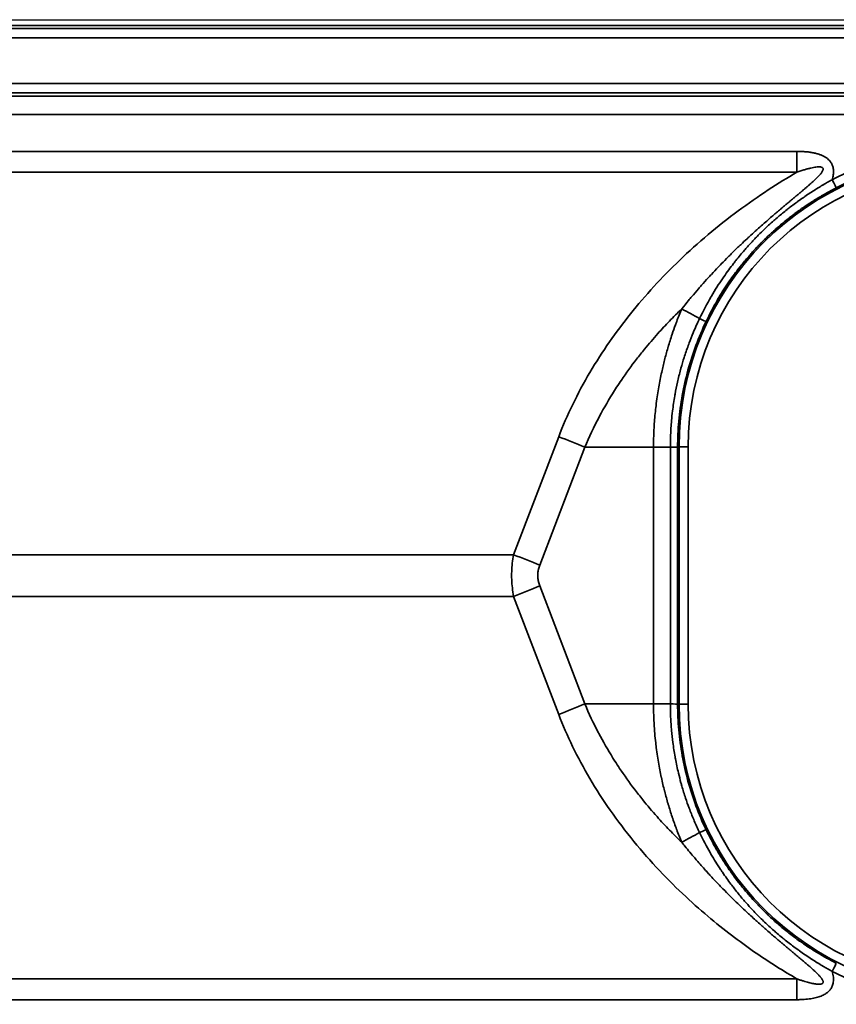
# Model space of a CAD drawing. Header units: millimetres. Extents: x 100 to 2070, y 30 to 1455.
# Tile 51 of 83: x 692 to 736, y 909 to 963. Entities that reach past the tile are written whole.
import ezdxf

# ---------------------------------------------------------------- set-up
doc = ezdxf.new("R2010")
doc.units = ezdxf.units.MM
doc.header["$LTSCALE"] = 5
doc.layers.add('_Sichtbarkanten', color=7, linetype='Continuous', lineweight=25)
doc.layers.add('Sichtbar schmal (ISO)', color=7, linetype='Continuous', lineweight=35)

msp = doc.modelspace()

# ---------------------------------------------------------------- linework, layer by layer
at = {"layer": '_Sichtbarkanten'}
msp.add_line((511.156, 963.173), (1605.156, 963.173), dxfattribs=at)
at = {"layer": 'Sichtbar schmal (ISO)'}
for p, q in [((1605.631, 962.848), (510.68, 962.848)), ((510.846, 962.681), (1605.465, 962.681)), ((1605.465, 962.181), (510.846, 962.181)), ((510.864, 959.664), (1605.447, 959.664)), ((1605.447, 959.164), (510.864, 959.164)), ((511.038, 958.99), (970.656, 958.948)), ((970.655, 957.948), (511.033, 957.99)), ((734.335, 955.946), (563.573, 955.946)), ((734.335, 954.804), (563.573, 954.804)), ((721.257, 940.289), (718.782, 933.814)), ((722.693, 939.718), (720.218, 933.243)), ((722.693, 939.718), (726.463, 939.718)), ((726.463, 939.718), (727.387, 939.718)), ((726.463, 925.627), (726.463, 939.718)), ((727.387, 939.718), (727.387, 925.627)), ((727.787, 939.728), (727.867, 939.728)), ((727.787, 939.728), (727.787, 925.618)), ((727.867, 939.728), (727.867, 925.618)), ((728.367, 939.728), (727.867, 939.728)), ((728.367, 939.728), (728.367, 925.618)), ((718.782, 933.814), (579.137, 933.814)), ((720.218, 932.102), (722.693, 925.627)), ((718.782, 931.532), (579.137, 931.532)), ((718.782, 931.532), (721.257, 925.057)), ((722.693, 925.627), (726.463, 925.627)), ((726.463, 925.627), (727.387, 925.627)), ((727.787, 925.618), (727.867, 925.618)), ((728.367, 925.618), (727.867, 925.618)), ((563.573, 910.541), (734.335, 910.541)), ((563.573, 909.4), (734.335, 909.4))]:
    msp.add_line(p, q, dxfattribs=at)
for centre, radius, start, end in [((743.756, 939.728), 15.889, 0, 180), ((743.756, 939.728), 15.389, 0, 180), ((743.756, 925.618), 15.889, 180, 0), ((743.756, 925.618), 15.389, 180, 0)]:
    msp.add_arc(centre, radius, start, end, dxfattribs=at)
for centre, major_axis, ratio, start_param, end_param in [((743.754, 939.727), (0, 15.964), 0.999985, 5.811756, 6.755073), ((734.387, 955.946), (0, 10), 0.005236, 1.570795, 1.685163), ((736.27, 954.392), (0.227, -0.445), 0.004661, 0.017453, 1.568414), ((730.9, 945.764), (8.785, -4.777), 0.002502, 4.378714, 4.494623), ((728.894, 946.825), (0.451, -0.215), 0.009156, 4.92998, 6.265731), ((721.231, 939.718), (4.67, -1.785), 0.108522, 1.294199, 1.606695), ((718.756, 933.243), (4.67, -1.785), 0.108522, 1.294198, 1.606695), ((718.756, 932.102), (4.67, 1.785), 0.108522, 4.67649, 4.988987), ((721.231, 925.627), (4.67, 1.785), 0.108522, 4.67649, 4.988987), ((727.287, 925.623), (0.5, -0.005), 0.011299, 0.017587, 1.369503), ((730.9, 919.582), (8.785, 4.777), 0.002501, 1.788562, 1.904472), ((728.894, 918.52), (0.451, 0.215), 0.009158, 0.017454, 1.353206), ((736.27, 910.953), (0.227, 0.445), 0.004665, 4.714767, 6.265732), ((734.387, 909.4), (0, -10), 0.005236, 4.598021, 4.712389)]:
    msp.add_ellipse(centre, major_axis=major_axis, ratio=ratio, start_param=start_param, end_param=end_param, dxfattribs=at)
for points in [[(736.273, 954.392), (736.286, 954.439), (736.308, 954.53), (736.331, 954.661), (736.342, 954.786), (736.342, 954.903), (736.33, 955.012), (736.308, 955.113), (736.275, 955.207), (736.232, 955.295), (736.177, 955.381), (736.104, 955.467), (736.011, 955.552), (735.898, 955.632), (735.765, 955.704), (735.615, 955.767), (735.446, 955.821), (735.26, 955.866), (735.058, 955.901), (734.839, 955.926), (734.599, 955.942), (734.425, 955.946), (734.335, 955.946)], [(751.234, 954.395), (750.72, 954.658), (749.67, 955.125), (748.026, 955.66), (746.336, 956.019), (744.617, 956.199), (742.889, 956.199), (741.171, 956.018), (739.481, 955.658), (737.837, 955.122), (736.787, 954.655), (736.273, 954.392)]]:
    msp.add_open_spline(points, degree=3, dxfattribs=at)
for points, knots in [([(734.335, 954.804), (733.827, 954.509), (733.304, 954.188), (732.762, 953.834), (732.221, 953.48), (731.661, 953.092), (731.104, 952.68), (730.547, 952.267), (729.993, 951.831), (729.456, 951.379), (728.92, 950.926), (728.4, 950.459), (727.903, 949.983), (727.406, 949.506), (726.931, 949.02), (726.48, 948.528), (726.03, 948.036), (725.603, 947.538), (725.199, 947.035), (724.795, 946.531), (724.413, 946.022), (724.042, 945.489), (723.671, 944.955), (723.311, 944.397), (722.971, 943.822), (722.632, 943.247), (722.313, 942.654), (722.026, 942.063), (721.74, 941.472), (721.484, 940.883), (721.257, 940.289)], [0, 0, 0, 0, 0.1, 0.1, 0.1, 0.2, 0.2, 0.2, 0.3, 0.3, 0.3, 0.4, 0.4, 0.4, 0.5, 0.5, 0.5, 0.6, 0.6, 0.6, 0.7, 0.7, 0.7, 0.8, 0.8, 0.8, 0.9, 0.9, 0.9, 1, 1, 1, 1]), ([(728.011, 947.308), (728.133, 947.461), (728.254, 947.61), (728.375, 947.757), (728.437, 947.83), (728.498, 947.904), (728.559, 947.976), (728.681, 948.121), (728.802, 948.262), (728.923, 948.401), (728.982, 948.469), (729.041, 948.536), (729.1, 948.603), (729.223, 948.741), (729.345, 948.876), (729.467, 949.01), (729.525, 949.073), (729.583, 949.136), (729.641, 949.198), (729.765, 949.332), (729.889, 949.464), (730.014, 949.594), (730.071, 949.654), (730.127, 949.713), (730.184, 949.771), (730.311, 949.902), (730.438, 950.031), (730.564, 950.156), (730.619, 950.212), (730.674, 950.266), (730.728, 950.32), (730.854, 950.445), (730.979, 950.566), (731.1, 950.683), (731.151, 950.732), (731.202, 950.78), (731.251, 950.828), (731.371, 950.942), (731.486, 951.05), (731.597, 951.154), (731.643, 951.196), (731.687, 951.237), (731.731, 951.277), (731.839, 951.377), (731.943, 951.473), (732.043, 951.563), (732.083, 951.599), (732.121, 951.633), (732.159, 951.668), (732.257, 951.756), (732.351, 951.84), (732.442, 951.92), (732.476, 951.95), (732.51, 951.98), (732.543, 952.009), (732.633, 952.088), (732.719, 952.163), (732.802, 952.235), (732.832, 952.262), (732.862, 952.287), (732.891, 952.313), (732.973, 952.384), (733.052, 952.452), (733.129, 952.518), (733.155, 952.54), (733.182, 952.563), (733.208, 952.585), (733.283, 952.649), (733.356, 952.711), (733.426, 952.771), (733.45, 952.791), (733.473, 952.81), (733.496, 952.83), (733.566, 952.889), (733.633, 952.945), (733.697, 952.999), (733.718, 953.017), (733.739, 953.034), (733.759, 953.051), (733.823, 953.105), (733.885, 953.157), (733.944, 953.206), (733.963, 953.222), (733.981, 953.237), (733.999, 953.252), (734.058, 953.301), (734.115, 953.349), (734.17, 953.395), (734.186, 953.408), (734.202, 953.422), (734.218, 953.435), (734.272, 953.48), (734.324, 953.524), (734.375, 953.566), (734.389, 953.578), (734.403, 953.59), (734.417, 953.602), (734.467, 953.644), (734.515, 953.684), (734.562, 953.723), (734.574, 953.734), (734.587, 953.744), (734.599, 953.754), (734.645, 953.793), (734.689, 953.831), (734.732, 953.867), (734.743, 953.876), (734.753, 953.885), (734.764, 953.895), (734.807, 953.931), (734.847, 953.965), (734.887, 953.999), (734.896, 954.008), (734.906, 954.016), (734.915, 954.024), (734.954, 954.057), (734.991, 954.09), (735.028, 954.122), (735.036, 954.129), (735.044, 954.136), (735.052, 954.144), (735.088, 954.175), (735.123, 954.206), (735.156, 954.236), (735.164, 954.243), (735.171, 954.249), (735.178, 954.256), (735.211, 954.285), (735.243, 954.314), (735.274, 954.343), (735.28, 954.349), (735.286, 954.354), (735.292, 954.36), (735.323, 954.389), (735.352, 954.416), (735.379, 954.443), (735.385, 954.448), (735.39, 954.453), (735.395, 954.458), (735.423, 954.485), (735.449, 954.51), (735.473, 954.535), (735.478, 954.54), (735.482, 954.544), (735.487, 954.549), (735.511, 954.574), (735.533, 954.598), (735.555, 954.621), (735.558, 954.625), (735.562, 954.629), (735.566, 954.633), (735.587, 954.656), (735.606, 954.678), (735.624, 954.7), (735.627, 954.703), (735.63, 954.707), (735.633, 954.71), (735.65, 954.731), (735.666, 954.752), (735.68, 954.771), (735.683, 954.774), (735.685, 954.777), (735.687, 954.78), (735.703, 954.802), (735.717, 954.823), (735.728, 954.843), (735.74, 954.863), (735.749, 954.881), (735.756, 954.898), (735.763, 954.915), (735.768, 954.931), (735.771, 954.945), (735.774, 954.96), (735.775, 954.973), (735.775, 954.985), (735.774, 954.998), (735.771, 955.009), (735.766, 955.019), (735.761, 955.029), (735.755, 955.039), (735.746, 955.047), (735.737, 955.056), (735.725, 955.064), (735.711, 955.07), (735.696, 955.077), (735.678, 955.083), (735.658, 955.087), (735.637, 955.092), (735.612, 955.095), (735.585, 955.096), (735.557, 955.097), (735.527, 955.097), (735.493, 955.095), (735.459, 955.093), (735.422, 955.09), (735.382, 955.085), (735.342, 955.08), (735.299, 955.073), (735.252, 955.064), (735.206, 955.056), (735.157, 955.045), (735.105, 955.033), (735.053, 955.021), (734.998, 955.008), (734.94, 954.993), (734.883, 954.977), (734.822, 954.96), (734.758, 954.941), (734.694, 954.922), (734.627, 954.902), (734.557, 954.879), (734.486, 954.856), (734.412, 954.831), (734.335, 954.804)], [0, 0, 0, 0, 0.0150967, 0.0150967, 0.0150967, 0.0227273, 0.0227273, 0.0227273, 0.0379905, 0.0379905, 0.0379905, 0.0454545, 0.0454545, 0.0454545, 0.060893, 0.060893, 0.060893, 0.0681818, 0.0681818, 0.0681818, 0.0837915, 0.0837915, 0.0837915, 0.0909091, 0.0909091, 0.0909091, 0.1067165, 0.1067165, 0.1067165, 0.1136364, 0.1136364, 0.1136364, 0.1296423, 0.1296423, 0.1296423, 0.1363636, 0.1363636, 0.1363636, 0.1525337, 0.1525337, 0.1525337, 0.1590909, 0.1590909, 0.1590909, 0.1754185, 0.1754185, 0.1754185, 0.1818182, 0.1818182, 0.1818182, 0.1983171, 0.1983171, 0.1983171, 0.2045455, 0.2045455, 0.2045455, 0.2212265, 0.2212265, 0.2212265, 0.2272727, 0.2272727, 0.2272727, 0.2441352, 0.2441352, 0.2441352, 0.25, 0.25, 0.25, 0.2670399, 0.2670399, 0.2670399, 0.2727273, 0.2727273, 0.2727273, 0.2899444, 0.2899444, 0.2899444, 0.2954545, 0.2954545, 0.2954545, 0.3128498, 0.3128498, 0.3128498, 0.3181818, 0.3181818, 0.3181818, 0.3357556, 0.3357556, 0.3357556, 0.3409091, 0.3409091, 0.3409091, 0.3586606, 0.3586606, 0.3586606, 0.3636364, 0.3636364, 0.3636364, 0.3815651, 0.3815651, 0.3815651, 0.3863636, 0.3863636, 0.3863636, 0.4044697, 0.4044697, 0.4044697, 0.4090909, 0.4090909, 0.4090909, 0.4273741, 0.4273741, 0.4273741, 0.4318182, 0.4318182, 0.4318182, 0.4502786, 0.4502786, 0.4502786, 0.4545455, 0.4545455, 0.4545455, 0.4731847, 0.4731847, 0.4731847, 0.4772727, 0.4772727, 0.4772727, 0.4960923, 0.4960923, 0.4960923, 0.5, 0.5, 0.5, 0.5189981, 0.5189981, 0.5189981, 0.5227273, 0.5227273, 0.5227273, 0.541902, 0.541902, 0.541902, 0.5454545, 0.5454545, 0.5454545, 0.5648067, 0.5648067, 0.5648067, 0.5681818, 0.5681818, 0.5681818, 0.5877117, 0.5877117, 0.5877117, 0.5909091, 0.5909091, 0.5909091, 0.6106173, 0.6106173, 0.6106173, 0.6136364, 0.6136364, 0.6136364, 0.6363636, 0.6363636, 0.6363636, 0.6590909, 0.6590909, 0.6590909, 0.6818182, 0.6818182, 0.6818182, 0.7045455, 0.7045455, 0.7045455, 0.7272727, 0.7272727, 0.7272727, 0.75, 0.75, 0.75, 0.7727273, 0.7727273, 0.7727273, 0.7954545, 0.7954545, 0.7954545, 0.8181818, 0.8181818, 0.8181818, 0.8409091, 0.8409091, 0.8409091, 0.8636364, 0.8636364, 0.8636364, 0.8863636, 0.8863636, 0.8863636, 0.9090909, 0.9090909, 0.9090909, 0.9318182, 0.9318182, 0.9318182, 0.9545455, 0.9545455, 0.9545455, 0.9772727, 0.9772727, 0.9772727, 0.9999984, 0.9999984, 0.9999984, 0.9999984]), ([(736.273, 954.392), (736.197, 954.351), (736.117, 954.307), (736.031, 954.258), (736.028, 954.257), (736.025, 954.255), (736.022, 954.253), (735.94, 954.206), (735.853, 954.156), (735.761, 954.102), (735.753, 954.098), (735.745, 954.093), (735.737, 954.088), (735.65, 954.036), (735.558, 953.981), (735.462, 953.922), (735.447, 953.912), (735.431, 953.902), (735.415, 953.893), (735.325, 953.837), (735.232, 953.777), (735.134, 953.714), (735.11, 953.698), (735.084, 953.682), (735.059, 953.665), (734.968, 953.606), (734.875, 953.543), (734.778, 953.478), (734.743, 953.453), (734.707, 953.429), (734.671, 953.404), (734.581, 953.341), (734.488, 953.276), (734.394, 953.208), (734.346, 953.174), (734.298, 953.139), (734.25, 953.103), (734.162, 953.038), (734.072, 952.971), (733.98, 952.9), (733.919, 952.854), (733.858, 952.806), (733.795, 952.757), (733.711, 952.69), (733.625, 952.621), (733.537, 952.549), (733.461, 952.487), (733.384, 952.422), (733.306, 952.356), (733.226, 952.288), (733.145, 952.218), (733.063, 952.146), (732.97, 952.064), (732.876, 951.979), (732.78, 951.89), (732.706, 951.823), (732.632, 951.754), (732.557, 951.682), (732.446, 951.575), (732.332, 951.464), (732.216, 951.347), (732.152, 951.281), (732.086, 951.215), (732.02, 951.146), (731.888, 951.008), (731.753, 950.862), (731.616, 950.708), (731.562, 950.648), (731.508, 950.587), (731.453, 950.524), (731.299, 950.345), (731.141, 950.157), (730.981, 949.955), (730.941, 949.904), (730.9, 949.852), (730.859, 949.799), (730.682, 949.57), (730.502, 949.326), (730.32, 949.063), (730.294, 949.026), (730.269, 948.988), (730.243, 948.95), (730.046, 948.661), (729.847, 948.35), (729.648, 948.011), (729.637, 947.992), (729.626, 947.972), (729.614, 947.953), (729.404, 947.591), (729.193, 947.199), (728.99, 946.775)], [0, 0, 0, 0, 0.0625, 0.0625, 0.0625, 0.0647233, 0.0647233, 0.0647233, 0.125, 0.125, 0.125, 0.1302485, 0.1302485, 0.1302485, 0.1875, 0.1875, 0.1875, 0.1967748, 0.1967748, 0.1967748, 0.25, 0.25, 0.25, 0.2636562, 0.2636562, 0.2636562, 0.3125, 0.3125, 0.3125, 0.3304667, 0.3304667, 0.3304667, 0.375, 0.375, 0.375, 0.3972406, 0.3972406, 0.3972406, 0.4375, 0.4375, 0.4375, 0.4640722, 0.4640722, 0.4640722, 0.5, 0.5, 0.5, 0.5309931, 0.5309931, 0.5309931, 0.5625, 0.5625, 0.5625, 0.5980083, 0.5980083, 0.5980083, 0.625, 0.625, 0.625, 0.6651396, 0.6651396, 0.6651396, 0.6875, 0.6875, 0.6875, 0.7323984, 0.7323984, 0.7323984, 0.75, 0.75, 0.75, 0.799824, 0.799824, 0.799824, 0.8125, 0.8125, 0.8125, 0.8672064, 0.8672064, 0.8672064, 0.875, 0.875, 0.875, 0.9341232, 0.9341232, 0.9341232, 0.9375, 0.9375, 0.9375, 0.9999998, 0.9999998, 0.9999998, 0.9999998]), ([(736.498, 953.947), (736.421, 953.908), (736.34, 953.866), (736.255, 953.82), (736.252, 953.819), (736.249, 953.817), (736.246, 953.815), (736.163, 953.771), (736.076, 953.724), (735.985, 953.673), (735.977, 953.669), (735.969, 953.664), (735.961, 953.66), (735.873, 953.611), (735.782, 953.559), (735.687, 953.503), (735.671, 953.494), (735.656, 953.485), (735.64, 953.476), (735.551, 953.423), (735.458, 953.367), (735.362, 953.308), (735.337, 953.293), (735.312, 953.277), (735.287, 953.262), (735.197, 953.206), (735.105, 953.147), (735.01, 953.084), (734.975, 953.061), (734.939, 953.038), (734.903, 953.014), (734.815, 952.955), (734.724, 952.893), (734.63, 952.828), (734.583, 952.796), (734.536, 952.763), (734.488, 952.729), (734.402, 952.667), (734.313, 952.603), (734.223, 952.536), (734.163, 952.491), (734.103, 952.446), (734.041, 952.399), (733.958, 952.335), (733.873, 952.269), (733.787, 952.2), (733.713, 952.141), (733.637, 952.079), (733.56, 952.015), (733.482, 951.951), (733.402, 951.884), (733.321, 951.814), (733.23, 951.735), (733.138, 951.654), (733.043, 951.569), (732.972, 951.504), (732.899, 951.437), (732.826, 951.368), (732.716, 951.265), (732.605, 951.158), (732.491, 951.045), (732.428, 950.982), (732.364, 950.918), (732.3, 950.851), (732.17, 950.718), (732.038, 950.578), (731.904, 950.429), (731.851, 950.371), (731.798, 950.311), (731.745, 950.25), (731.594, 950.078), (731.44, 949.895), (731.283, 949.7), (731.244, 949.65), (731.204, 949.6), (731.164, 949.549), (730.991, 949.327), (730.815, 949.09), (730.638, 948.835), (730.613, 948.799), (730.588, 948.763), (730.563, 948.725), (730.371, 948.445), (730.178, 948.142), (729.984, 947.813), (729.973, 947.794), (729.962, 947.775), (729.951, 947.756), (729.747, 947.405), (729.543, 947.023), (729.346, 946.61)], [0, 0, 0, 0, 0.0625, 0.0625, 0.0625, 0.0647245, 0.0647245, 0.0647245, 0.125, 0.125, 0.125, 0.1302499, 0.1302499, 0.1302499, 0.1875, 0.1875, 0.1875, 0.1967754, 0.1967754, 0.1967754, 0.25, 0.25, 0.25, 0.2636569, 0.2636569, 0.2636569, 0.3125, 0.3125, 0.3125, 0.3304671, 0.3304671, 0.3304671, 0.375, 0.375, 0.375, 0.3972409, 0.3972409, 0.3972409, 0.4375, 0.4375, 0.4375, 0.4640726, 0.4640726, 0.4640726, 0.5, 0.5, 0.5, 0.5309933, 0.5309933, 0.5309933, 0.5625, 0.5625, 0.5625, 0.5980084, 0.5980084, 0.5980084, 0.625, 0.625, 0.625, 0.6651395, 0.6651395, 0.6651395, 0.6875, 0.6875, 0.6875, 0.7323983, 0.7323983, 0.7323983, 0.75, 0.75, 0.75, 0.7998237, 0.7998237, 0.7998237, 0.8125, 0.8125, 0.8125, 0.8672061, 0.8672061, 0.8672061, 0.875, 0.875, 0.875, 0.9341224, 0.9341224, 0.9341224, 0.9375, 0.9375, 0.9375, 1, 1, 1, 1]), ([(728.011, 947.308), (727.78, 947.086), (727.554, 946.86), (727.333, 946.632), (727.118, 946.408), (726.908, 946.182), (726.704, 945.955), (726.447, 945.669), (726.201, 945.381), (725.96, 945.087), (725.814, 944.908), (725.67, 944.727), (725.528, 944.542), (725.244, 944.174), (724.966, 943.791), (724.699, 943.398), (724.611, 943.268), (724.524, 943.137), (724.438, 943.005), (724.135, 942.538), (723.848, 942.058), (723.586, 941.576), (723.548, 941.508), (723.512, 941.44), (723.476, 941.371), (723.183, 940.821), (722.923, 940.271), (722.693, 939.718)], [0, 0, 0, 0, 0.1010947, 0.1010947, 0.1010947, 0.2, 0.2, 0.2, 0.324439, 0.324439, 0.324439, 0.4, 0.4, 0.4, 0.5503915, 0.5503915, 0.5503915, 0.6, 0.6, 0.6, 0.7752394, 0.7752394, 0.7752394, 0.8, 0.8, 0.8, 1, 1, 1, 1]), ([(726.463, 939.718), (726.463, 940.151), (726.478, 940.558), (726.502, 940.936), (726.505, 940.994), (726.509, 941.052), (726.513, 941.108), (726.536, 941.421), (726.565, 941.714), (726.599, 941.991), (726.619, 942.16), (726.641, 942.322), (726.664, 942.48), (726.686, 942.629), (726.708, 942.774), (726.732, 942.914), (726.781, 943.203), (726.834, 943.476), (726.89, 943.736), (726.896, 943.768), (726.903, 943.799), (726.91, 943.83), (726.96, 944.057), (727.012, 944.276), (727.067, 944.49), (727.124, 944.714), (727.184, 944.933), (727.248, 945.151), (727.253, 945.169), (727.258, 945.187), (727.264, 945.205), (727.333, 945.441), (727.408, 945.676), (727.486, 945.911), (727.545, 946.085), (727.605, 946.258), (727.668, 946.43), (727.691, 946.491), (727.713, 946.552), (727.736, 946.613), (727.824, 946.846), (727.915, 947.078), (728.011, 947.308)], [0, 0, 0, 0, 0.111111, 0.111111, 0.111111, 0.128147, 0.128147, 0.128147, 0.222222, 0.222222, 0.222222, 0.279334, 0.279334, 0.279334, 0.333333, 0.333333, 0.333333, 0.444444, 0.444444, 0.444444, 0.457776, 0.457776, 0.457776, 0.555556, 0.555556, 0.555556, 0.658182, 0.658182, 0.658182, 0.666667, 0.666667, 0.666667, 0.777778, 0.777778, 0.777778, 0.859771, 0.859771, 0.859771, 0.888889, 0.888889, 0.888889, 1, 1, 1, 1]), ([(728.99, 946.775), (728.867, 946.519), (728.751, 946.26), (728.642, 945.998), (728.564, 945.811), (728.49, 945.624), (728.419, 945.435), (728.401, 945.387), (728.384, 945.34), (728.367, 945.293), (728.287, 945.074), (728.212, 944.854), (728.142, 944.632), (728.081, 944.438), (728.024, 944.243), (727.97, 944.047), (727.963, 944.022), (727.956, 943.998), (727.95, 943.974), (727.888, 943.744), (727.831, 943.514), (727.779, 943.282), (727.73, 943.063), (727.686, 942.843), (727.646, 942.623), (727.641, 942.593), (727.636, 942.564), (727.63, 942.534), (727.582, 942.259), (727.541, 941.983), (727.507, 941.705), (727.486, 941.528), (727.467, 941.351), (727.451, 941.174), (727.439, 941.04), (727.429, 940.906), (727.421, 940.772), (727.398, 940.421), (727.387, 940.069), (727.387, 939.718)], [0, 0, 0, 0, 0.1169327, 0.1169327, 0.1169327, 0.2, 0.2, 0.2, 0.2207313, 0.2207313, 0.2207313, 0.316456, 0.316456, 0.316456, 0.4, 0.4, 0.4, 0.4103952, 0.4103952, 0.4103952, 0.5080091, 0.5080091, 0.5080091, 0.6, 0.6, 0.6, 0.6122864, 0.6122864, 0.6122864, 0.7268324, 0.7268324, 0.7268324, 0.8, 0.8, 0.8, 0.8551648, 0.8551648, 0.8551648, 1, 1, 1, 1]), ([(729.346, 946.61), (729.142, 946.182), (728.956, 945.746), (728.791, 945.301), (728.626, 944.857), (728.48, 944.405), (728.354, 943.948), (728.229, 943.49), (728.124, 943.027), (728.04, 942.559), (727.956, 942.091), (727.892, 941.619), (727.85, 941.146), (727.808, 940.674), (727.787, 940.2), (727.787, 939.728)], [0, 0, 0, 0, 0.2, 0.2, 0.2, 0.4, 0.4, 0.4, 0.6, 0.6, 0.6, 0.8, 0.8, 0.8, 1, 1, 1, 1]), ([(727.387, 939.718), (727.431, 939.719), (727.474, 939.72), (727.514, 939.72), (727.554, 939.721), (727.592, 939.721), (727.625, 939.722), (727.643, 939.722), (727.66, 939.723), (727.675, 939.723), (727.688, 939.723), (727.7, 939.724), (727.711, 939.724), (727.735, 939.725), (727.754, 939.725), (727.766, 939.726), (727.779, 939.727), (727.786, 939.727), (727.787, 939.728)], [0, 0, 0, 0, 0.2, 0.2, 0.2, 0.4, 0.4, 0.4, 0.507785, 0.507785, 0.507785, 0.6, 0.6, 0.6, 0.8, 0.8, 0.8, 1, 1, 1, 1]), ([(718.782, 933.814), (718.752, 933.658), (718.729, 933.503), (718.711, 933.351), (718.694, 933.198), (718.683, 933.047), (718.677, 932.897), (718.672, 932.747), (718.672, 932.598), (718.677, 932.448), (718.683, 932.298), (718.694, 932.147), (718.712, 931.995), (718.729, 931.842), (718.752, 931.687), (718.782, 931.532)], [0.000001, 0.000001, 0.000001, 0.000001, 0.2, 0.2, 0.2, 0.4, 0.4, 0.4, 0.6, 0.6, 0.6, 0.8, 0.8, 0.8, 1, 1, 1, 1]), ([(720.218, 933.243), (720.189, 933.17), (720.167, 933.096), (720.15, 933.024), (720.149, 933.02), (720.148, 933.016), (720.147, 933.012), (720.132, 932.944), (720.121, 932.877), (720.115, 932.811), (720.114, 932.802), (720.114, 932.794), (720.113, 932.785), (720.108, 932.718), (720.107, 932.652), (720.111, 932.585), (720.112, 932.577), (720.112, 932.569), (720.113, 932.56), (720.118, 932.49), (720.129, 932.419), (720.144, 932.347), (720.145, 932.342), (720.146, 932.338), (720.147, 932.334), (720.164, 932.257), (720.188, 932.18), (720.218, 932.102)], [0.0000019, 0.0000019, 0.0000019, 0.0000019, 0.1891043, 0.1891043, 0.1891043, 0.2, 0.2, 0.2, 0.3771024, 0.3771024, 0.3771024, 0.4, 0.4, 0.4, 0.5779916, 0.5779916, 0.5779916, 0.6, 0.6, 0.6, 0.7886048, 0.7886048, 0.7886048, 0.8, 0.8, 0.8, 1, 1, 1, 1]), ([(722.693, 925.627), (722.912, 925.101), (723.16, 924.574), (723.435, 924.051), (723.471, 923.983), (723.507, 923.916), (723.543, 923.849), (723.789, 923.393), (724.055, 922.94), (724.343, 922.489), (724.428, 922.356), (724.515, 922.223), (724.603, 922.09), (724.86, 921.706), (725.131, 921.325), (725.419, 920.946), (725.568, 920.75), (725.721, 920.555), (725.877, 920.361), (726.128, 920.051), (726.388, 919.744), (726.656, 919.445), (726.879, 919.193), (727.108, 918.947), (727.342, 918.706), (727.561, 918.479), (727.784, 918.256), (728.011, 918.038)], [0, 0, 0, 0, 0.2, 0.2, 0.2, 0.2257579, 0.2257579, 0.2257579, 0.4, 0.4, 0.4, 0.4514393, 0.4514393, 0.4514393, 0.6, 0.6, 0.6, 0.6768421, 0.6768421, 0.6768421, 0.8, 0.8, 0.8, 0.9032286, 0.9032286, 0.9032286, 0.9999964, 0.9999964, 0.9999964, 0.9999964]), ([(728.011, 918.038), (727.915, 918.268), (727.824, 918.499), (727.736, 918.732), (727.735, 918.735), (727.734, 918.738), (727.733, 918.741), (727.648, 918.968), (727.567, 919.195), (727.49, 919.423), (727.489, 919.427), (727.488, 919.43), (727.487, 919.434), (727.411, 919.66), (727.339, 919.886), (727.272, 920.113), (727.269, 920.122), (727.267, 920.131), (727.264, 920.14), (727.197, 920.366), (727.135, 920.592), (727.075, 920.824), (727.072, 920.834), (727.069, 920.845), (727.067, 920.855), (727.006, 921.091), (726.949, 921.334), (726.895, 921.587), (726.893, 921.594), (726.892, 921.601), (726.89, 921.608), (726.834, 921.869), (726.781, 922.141), (726.732, 922.431), (726.683, 922.72), (726.638, 923.026), (726.599, 923.354), (726.598, 923.363), (726.597, 923.372), (726.596, 923.381), (726.558, 923.701), (726.525, 924.041), (726.502, 924.409), (726.501, 924.421), (726.5, 924.433), (726.499, 924.444), (726.477, 924.813), (726.463, 925.208), (726.463, 925.627)], [0.0000001, 0.0000001, 0.0000001, 0.0000001, 0.1111111, 0.1111111, 0.1111111, 0.1126391, 0.1126391, 0.1126391, 0.2204968, 0.2204968, 0.2204968, 0.2222222, 0.2222222, 0.2222222, 0.3290761, 0.3290761, 0.3290761, 0.3333333, 0.3333333, 0.3333333, 0.439735, 0.439735, 0.439735, 0.4444444, 0.4444444, 0.4444444, 0.5524869, 0.5524869, 0.5524869, 0.5555556, 0.5555556, 0.5555556, 0.6666667, 0.6666667, 0.6666667, 0.7777778, 0.7777778, 0.7777778, 0.7808976, 0.7808976, 0.7808976, 0.8888889, 0.8888889, 0.8888889, 0.8923764, 0.8923764, 0.8923764, 1, 1, 1, 1]), ([(727.387, 925.627), (727.387, 925.256), (727.399, 924.885), (727.424, 924.514), (727.432, 924.4), (727.441, 924.286), (727.451, 924.172), (727.471, 923.952), (727.495, 923.733), (727.523, 923.514), (727.558, 923.25), (727.599, 922.986), (727.646, 922.723), (727.652, 922.69), (727.658, 922.657), (727.664, 922.624), (727.714, 922.359), (727.77, 922.095), (727.832, 921.834), (727.875, 921.655), (727.921, 921.476), (727.97, 921.299), (727.986, 921.241), (728.002, 921.182), (728.019, 921.124), (728.082, 920.903), (728.15, 920.683), (728.223, 920.465), (728.285, 920.279), (728.35, 920.095), (728.419, 919.911), (728.429, 919.884), (728.439, 919.857), (728.449, 919.83), (728.529, 919.621), (728.613, 919.414), (728.701, 919.208), (728.793, 918.993), (728.889, 918.781), (728.99, 918.571)], [0, 0, 0, 0, 0.1530422, 0.1530422, 0.1530422, 0.2, 0.2, 0.2, 0.2905821, 0.2905821, 0.2905821, 0.4, 0.4, 0.4, 0.4138784, 0.4138784, 0.4138784, 0.5244223, 0.5244223, 0.5244223, 0.6, 0.6, 0.6, 0.6249172, 0.6249172, 0.6249172, 0.7194343, 0.7194343, 0.7194343, 0.8, 0.8, 0.8, 0.81183, 0.81183, 0.81183, 0.9039482, 0.9039482, 0.9039482, 0.9999995, 0.9999995, 0.9999995, 0.9999995]), ([(727.787, 925.618), (727.787, 925.145), (727.808, 924.672), (727.85, 924.199), (727.892, 923.727), (727.956, 923.255), (728.04, 922.787), (728.124, 922.319), (728.229, 921.856), (728.354, 921.398), (728.48, 920.941), (728.625, 920.489), (728.791, 920.044), (728.956, 919.6), (729.141, 919.163), (729.346, 918.736)], [0, 0, 0, 0, 0.2, 0.2, 0.2, 0.4, 0.4, 0.4, 0.6, 0.6, 0.6, 0.8, 0.8, 0.8, 1, 1, 1, 1]), ([(721.257, 925.057), (721.483, 924.465), (721.995, 923.285), (722.936, 921.531), (724.059, 919.786), (725.359, 918.07), (726.79, 916.449), (728.241, 915.017), (729.627, 913.805), (730.918, 912.79), (732.119, 911.931), (733.243, 911.193), (733.977, 910.75), (734.335, 910.541)], [0, 0, 0, 0, 0.0909091, 0.1818182, 0.2727273, 0.3636364, 0.4545455, 0.5454545, 0.6363636, 0.7272727, 0.8181818, 0.9090909, 0.9999999, 0.9999999, 0.9999999, 0.9999999]), ([(728.99, 918.571), (729.178, 918.18), (729.371, 917.816), (729.565, 917.478), (729.582, 917.448), (729.599, 917.419), (729.616, 917.389), (729.793, 917.086), (729.969, 916.805), (730.145, 916.541), (730.179, 916.49), (730.212, 916.44), (730.246, 916.39), (730.405, 916.158), (730.562, 915.939), (730.716, 915.733), (730.766, 915.668), (730.815, 915.604), (730.864, 915.54), (731.002, 915.362), (731.138, 915.194), (731.272, 915.034), (731.335, 914.959), (731.397, 914.886), (731.459, 914.815), (731.577, 914.68), (731.693, 914.55), (731.807, 914.427), (731.881, 914.347), (731.954, 914.269), (732.027, 914.193), (732.125, 914.091), (732.222, 913.993), (732.317, 913.898), (732.4, 913.815), (732.482, 913.735), (732.563, 913.658), (732.644, 913.581), (732.723, 913.508), (732.8, 913.436), (732.891, 913.353), (732.981, 913.272), (733.069, 913.195), (733.132, 913.139), (733.195, 913.084), (733.257, 913.031), (733.354, 912.948), (733.449, 912.869), (733.542, 912.793), (733.591, 912.753), (733.639, 912.713), (733.687, 912.675), (733.788, 912.594), (733.887, 912.516), (733.984, 912.442), (734.02, 912.415), (734.056, 912.388), (734.091, 912.361), (734.195, 912.282), (734.297, 912.207), (734.396, 912.136), (734.421, 912.118), (734.445, 912.101), (734.469, 912.084), (734.576, 912.008), (734.679, 911.935), (734.78, 911.867), (734.794, 911.857), (734.808, 911.848), (734.822, 911.838), (734.93, 911.765), (735.034, 911.696), (735.135, 911.631), (735.14, 911.628), (735.145, 911.624), (735.15, 911.621), (735.255, 911.554), (735.355, 911.49), (735.451, 911.431), (735.455, 911.429), (735.458, 911.426), (735.461, 911.424), (735.559, 911.364), (735.652, 911.308), (735.74, 911.256), (735.747, 911.252), (735.754, 911.248), (735.76, 911.244), (735.851, 911.19), (735.937, 911.141), (736.019, 911.094), (736.023, 911.092), (736.026, 911.09), (736.03, 911.088), (736.116, 911.04), (736.197, 910.995), (736.273, 910.953)], [0, 0, 0, 0, 0.0574355, 0.0574355, 0.0574355, 0.0625, 0.0625, 0.0625, 0.1148416, 0.1148416, 0.1148416, 0.125, 0.125, 0.125, 0.1724105, 0.1724105, 0.1724105, 0.1875, 0.1875, 0.1875, 0.2301048, 0.2301048, 0.2301048, 0.25, 0.25, 0.25, 0.2879175, 0.2879175, 0.2879175, 0.3125, 0.3125, 0.3125, 0.3458289, 0.3458289, 0.3458289, 0.375, 0.375, 0.375, 0.4038355, 0.4038355, 0.4038355, 0.4375, 0.4375, 0.4375, 0.4619157, 0.4619157, 0.4619157, 0.5, 0.5, 0.5, 0.5200565, 0.5200565, 0.5200565, 0.5625, 0.5625, 0.5625, 0.5782724, 0.5782724, 0.5782724, 0.625, 0.625, 0.625, 0.6365027, 0.6365027, 0.6365027, 0.6875, 0.6875, 0.6875, 0.6946789, 0.6946789, 0.6946789, 0.75, 0.75, 0.75, 0.7528378, 0.7528378, 0.7528378, 0.8104842, 0.8104842, 0.8104842, 0.8125, 0.8125, 0.8125, 0.8706632, 0.8706632, 0.8706632, 0.875, 0.875, 0.875, 0.9346858, 0.9346858, 0.9346858, 0.9375, 0.9375, 0.9375, 0.9999999, 0.9999999, 0.9999999, 0.9999999]), ([(729.346, 918.736), (729.527, 918.355), (729.715, 918.001), (729.903, 917.672), (729.92, 917.643), (729.937, 917.614), (729.953, 917.586), (730.125, 917.291), (730.297, 917.018), (730.467, 916.762), (730.5, 916.712), (730.533, 916.663), (730.566, 916.615), (730.72, 916.389), (730.873, 916.177), (731.025, 915.978), (731.073, 915.914), (731.121, 915.852), (731.169, 915.791), (731.303, 915.618), (731.437, 915.455), (731.568, 915.3), (731.629, 915.228), (731.69, 915.157), (731.75, 915.089), (731.865, 914.958), (731.979, 914.833), (732.091, 914.713), (732.163, 914.636), (732.235, 914.561), (732.306, 914.488), (732.402, 914.389), (732.496, 914.294), (732.59, 914.203), (732.671, 914.123), (732.752, 914.046), (732.832, 913.972), (732.91, 913.898), (732.988, 913.827), (733.064, 913.759), (733.153, 913.678), (733.241, 913.601), (733.327, 913.527), (733.39, 913.473), (733.451, 913.421), (733.512, 913.37), (733.607, 913.29), (733.701, 913.214), (733.792, 913.142), (733.84, 913.103), (733.888, 913.066), (733.935, 913.029), (734.034, 912.952), (734.132, 912.878), (734.227, 912.807), (734.262, 912.781), (734.297, 912.755), (734.332, 912.73), (734.435, 912.654), (734.535, 912.583), (734.633, 912.515), (734.657, 912.499), (734.681, 912.482), (734.704, 912.466), (734.81, 912.393), (734.912, 912.325), (735.011, 912.26), (735.025, 912.251), (735.039, 912.242), (735.053, 912.233), (735.159, 912.164), (735.262, 912.099), (735.362, 912.037), (735.367, 912.034), (735.372, 912.031), (735.377, 912.028), (735.481, 911.964), (735.58, 911.905), (735.676, 911.848), (735.679, 911.847), (735.683, 911.845), (735.686, 911.843), (735.783, 911.786), (735.875, 911.733), (735.964, 911.684), (735.97, 911.68), (735.977, 911.677), (735.984, 911.673), (736.074, 911.623), (736.16, 911.576), (736.242, 911.532), (736.246, 911.53), (736.25, 911.528), (736.254, 911.526), (736.339, 911.48), (736.421, 911.438), (736.498, 911.399)], [0, 0, 0, 0, 0.057436, 0.057436, 0.057436, 0.0625, 0.0625, 0.0625, 0.1148428, 0.1148428, 0.1148428, 0.125, 0.125, 0.125, 0.1724113, 0.1724113, 0.1724113, 0.1875, 0.1875, 0.1875, 0.2301059, 0.2301059, 0.2301059, 0.25, 0.25, 0.25, 0.2879186, 0.2879186, 0.2879186, 0.3125, 0.3125, 0.3125, 0.3458302, 0.3458302, 0.3458302, 0.375, 0.375, 0.375, 0.403837, 0.403837, 0.403837, 0.4375, 0.4375, 0.4375, 0.4619172, 0.4619172, 0.4619172, 0.5, 0.5, 0.5, 0.5200581, 0.5200581, 0.5200581, 0.5625, 0.5625, 0.5625, 0.5782742, 0.5782742, 0.5782742, 0.625, 0.625, 0.625, 0.6365046, 0.6365046, 0.6365046, 0.6875, 0.6875, 0.6875, 0.6946809, 0.6946809, 0.6946809, 0.75, 0.75, 0.75, 0.75284, 0.75284, 0.75284, 0.8104864, 0.8104864, 0.8104864, 0.8125, 0.8125, 0.8125, 0.8706653, 0.8706653, 0.8706653, 0.875, 0.875, 0.875, 0.9346876, 0.9346876, 0.9346876, 0.9375, 0.9375, 0.9375, 1, 1, 1, 1]), ([(734.335, 910.541), (734.398, 910.519), (734.458, 910.499), (734.516, 910.48), (734.574, 910.461), (734.629, 910.443), (734.682, 910.427), (734.736, 910.411), (734.787, 910.395), (734.837, 910.382), (734.886, 910.368), (734.933, 910.355), (734.978, 910.343), (734.982, 910.342), (734.985, 910.341), (734.988, 910.34), (735.03, 910.33), (735.07, 910.32), (735.108, 910.311), (735.112, 910.311), (735.116, 910.31), (735.12, 910.309), (735.157, 910.3), (735.192, 910.293), (735.227, 910.286), (735.231, 910.286), (735.235, 910.285), (735.239, 910.284), (735.272, 910.278), (735.303, 910.272), (735.333, 910.268), (735.338, 910.267), (735.342, 910.266), (735.346, 910.266), (735.375, 910.261), (735.403, 910.258), (735.429, 910.255), (735.434, 910.255), (735.438, 910.254), (735.442, 910.254), (735.468, 910.252), (735.492, 910.25), (735.514, 910.249), (735.518, 910.249), (735.523, 910.249), (735.527, 910.249), (735.548, 910.248), (735.568, 910.249), (735.587, 910.25), (735.591, 910.25), (735.595, 910.25), (735.599, 910.25), (735.616, 910.252), (735.632, 910.254), (735.647, 910.256), (735.65, 910.257), (735.654, 910.257), (735.657, 910.258), (735.671, 910.261), (735.683, 910.264), (735.694, 910.268), (735.708, 910.273), (735.72, 910.279), (735.731, 910.286), (735.741, 910.293), (735.749, 910.301), (735.756, 910.31), (735.763, 910.319), (735.768, 910.329), (735.771, 910.34), (735.774, 910.352), (735.776, 910.365), (735.774, 910.38), (735.774, 910.384), (735.773, 910.388), (735.773, 910.393), (735.771, 910.404), (735.768, 910.417), (735.763, 910.43), (735.761, 910.436), (735.758, 910.442), (735.756, 910.448), (735.75, 910.462), (735.743, 910.477), (735.734, 910.492), (735.73, 910.5), (735.725, 910.507), (735.72, 910.515), (735.71, 910.532), (735.699, 910.549), (735.686, 910.567), (735.679, 910.576), (735.672, 910.585), (735.665, 910.595), (735.651, 910.613), (735.635, 910.632), (735.619, 910.652), (735.609, 910.663), (735.6, 910.674), (735.59, 910.686), (735.572, 910.706), (735.553, 910.726), (735.534, 910.747), (735.522, 910.76), (735.509, 910.773), (735.497, 910.786), (735.476, 910.807), (735.455, 910.829), (735.432, 910.851), (735.418, 910.866), (735.403, 910.88), (735.388, 910.895), (735.365, 910.917), (735.341, 910.94), (735.316, 910.963), (735.299, 910.979), (735.281, 910.996), (735.263, 911.012), (735.238, 911.035), (735.212, 911.059), (735.186, 911.083), (735.166, 911.101), (735.145, 911.12), (735.124, 911.139), (735.097, 911.163), (735.069, 911.188), (735.04, 911.213), (735.016, 911.234), (734.993, 911.254), (734.968, 911.276), (734.939, 911.301), (734.909, 911.327), (734.878, 911.354), (734.85, 911.377), (734.823, 911.401), (734.794, 911.425), (734.763, 911.452), (734.731, 911.48), (734.697, 911.508), (734.666, 911.534), (734.634, 911.561), (734.602, 911.589), (734.568, 911.617), (734.533, 911.646), (734.498, 911.676), (734.462, 911.706), (734.425, 911.737), (734.388, 911.768), (734.352, 911.798), (734.315, 911.829), (734.278, 911.861), (734.237, 911.895), (734.195, 911.93), (734.152, 911.965), (734.114, 911.997), (734.075, 912.03), (734.035, 912.063), (733.989, 912.102), (733.941, 912.142), (733.893, 912.182), (733.852, 912.216), (733.811, 912.251), (733.769, 912.286), (733.716, 912.33), (733.662, 912.376), (733.607, 912.423), (733.564, 912.459), (733.52, 912.495), (733.476, 912.533), (733.416, 912.583), (733.355, 912.635), (733.292, 912.689), (733.247, 912.727), (733.201, 912.766), (733.154, 912.806), (733.087, 912.864), (733.017, 912.924), (732.946, 912.985), (732.899, 913.026), (732.852, 913.067), (732.803, 913.109), (732.727, 913.175), (732.65, 913.243), (732.57, 913.313), (732.521, 913.355), (732.472, 913.399), (732.422, 913.443), (732.338, 913.518), (732.251, 913.595), (732.163, 913.674), (732.113, 913.719), (732.062, 913.765), (732.011, 913.812), (731.918, 913.897), (731.822, 913.984), (731.724, 914.075), (731.672, 914.122), (731.62, 914.171), (731.567, 914.22), (731.463, 914.317), (731.357, 914.417), (731.247, 914.522), (731.194, 914.572), (731.141, 914.623), (731.087, 914.676), (730.971, 914.787), (730.852, 914.903), (730.73, 915.024), (730.675, 915.078), (730.62, 915.132), (730.565, 915.188), (730.436, 915.317), (730.303, 915.452), (730.167, 915.593), (730.111, 915.65), (730.055, 915.708), (729.998, 915.768), (729.855, 915.918), (729.707, 916.075), (729.555, 916.24), (729.499, 916.301), (729.442, 916.363), (729.384, 916.426), (729.225, 916.601), (729.062, 916.784), (728.894, 916.978), (728.838, 917.043), (728.78, 917.109), (728.723, 917.177), (728.547, 917.382), (728.367, 917.598), (728.182, 917.825), (728.126, 917.895), (728.068, 917.966), (728.011, 918.038)], [0.0000001, 0.0000001, 0.0000001, 0.0000001, 0.0232558, 0.0232558, 0.0232558, 0.0465116, 0.0465116, 0.0465116, 0.0697674, 0.0697674, 0.0697674, 0.0930233, 0.0930233, 0.0930233, 0.0947204, 0.0947204, 0.0947204, 0.1162791, 0.1162791, 0.1162791, 0.118401, 0.118401, 0.118401, 0.1395349, 0.1395349, 0.1395349, 0.1420811, 0.1420811, 0.1420811, 0.1627907, 0.1627907, 0.1627907, 0.1657601, 0.1657601, 0.1657601, 0.1860465, 0.1860465, 0.1860465, 0.1894378, 0.1894378, 0.1894378, 0.2093023, 0.2093023, 0.2093023, 0.2131175, 0.2131175, 0.2131175, 0.2325581, 0.2325581, 0.2325581, 0.2368003, 0.2368003, 0.2368003, 0.255814, 0.255814, 0.255814, 0.2604943, 0.2604943, 0.2604943, 0.2790698, 0.2790698, 0.2790698, 0.3023256, 0.3023256, 0.3023256, 0.3255814, 0.3255814, 0.3255814, 0.3488372, 0.3488372, 0.3488372, 0.372093, 0.372093, 0.372093, 0.3788752, 0.3788752, 0.3788752, 0.3953488, 0.3953488, 0.3953488, 0.4025675, 0.4025675, 0.4025675, 0.4186047, 0.4186047, 0.4186047, 0.4262251, 0.4262251, 0.4262251, 0.4418605, 0.4418605, 0.4418605, 0.4499147, 0.4499147, 0.4499147, 0.4651163, 0.4651163, 0.4651163, 0.4735954, 0.4735954, 0.4735954, 0.4883721, 0.4883721, 0.4883721, 0.4972773, 0.4972773, 0.4972773, 0.5116279, 0.5116279, 0.5116279, 0.5209637, 0.5209637, 0.5209637, 0.5348837, 0.5348837, 0.5348837, 0.5446405, 0.5446405, 0.5446405, 0.5581395, 0.5581395, 0.5581395, 0.5683177, 0.5683177, 0.5683177, 0.5813953, 0.5813953, 0.5813953, 0.5919967, 0.5919967, 0.5919967, 0.6046512, 0.6046512, 0.6046512, 0.6156759, 0.6156759, 0.6156759, 0.627907, 0.627907, 0.627907, 0.639356, 0.639356, 0.639356, 0.6511628, 0.6511628, 0.6511628, 0.6630368, 0.6630368, 0.6630368, 0.6744186, 0.6744186, 0.6744186, 0.6867163, 0.6867163, 0.6867163, 0.6976744, 0.6976744, 0.6976744, 0.7103946, 0.7103946, 0.7103946, 0.7209302, 0.7209302, 0.7209302, 0.7340733, 0.7340733, 0.7340733, 0.744186, 0.744186, 0.744186, 0.7577516, 0.7577516, 0.7577516, 0.7674419, 0.7674419, 0.7674419, 0.7814337, 0.7814337, 0.7814337, 0.7906977, 0.7906977, 0.7906977, 0.8051176, 0.8051176, 0.8051176, 0.8139535, 0.8139535, 0.8139535, 0.8287957, 0.8287957, 0.8287957, 0.8372093, 0.8372093, 0.8372093, 0.8524711, 0.8524711, 0.8524711, 0.8604651, 0.8604651, 0.8604651, 0.8761501, 0.8761501, 0.8761501, 0.8837209, 0.8837209, 0.8837209, 0.89983, 0.89983, 0.89983, 0.9069767, 0.9069767, 0.9069767, 0.9235104, 0.9235104, 0.9235104, 0.9302326, 0.9302326, 0.9302326, 0.9471895, 0.9471895, 0.9471895, 0.9534884, 0.9534884, 0.9534884, 0.9708769, 0.9708769, 0.9708769, 0.9767442, 0.9767442, 0.9767442, 0.9945278, 0.9945278, 0.9945278, 0.9999995, 0.9999995, 0.9999995, 0.9999995]), ([(734.335, 909.4), (734.407, 909.4), (734.477, 909.401), (734.544, 909.403), (734.611, 909.406), (734.676, 909.409), (734.738, 909.413), (734.801, 909.418), (734.862, 909.423), (734.92, 909.429), (734.979, 909.436), (735.036, 909.443), (735.091, 909.452), (735.145, 909.46), (735.198, 909.469), (735.249, 909.48), (735.3, 909.49), (735.349, 909.501), (735.396, 909.513), (735.444, 909.526), (735.489, 909.539), (735.533, 909.553), (735.577, 909.567), (735.619, 909.582), (735.659, 909.598), (735.699, 909.614), (735.738, 909.631), (735.775, 909.649), (735.812, 909.667), (735.847, 909.686), (735.88, 909.706), (735.913, 909.726), (735.944, 909.747), (735.973, 909.768), (736.002, 909.789), (736.029, 909.812), (736.055, 909.834), (736.08, 909.857), (736.103, 909.88), (736.124, 909.904), (736.146, 909.928), (736.166, 909.953), (736.184, 909.979), (736.202, 910.004), (736.219, 910.031), (736.235, 910.059), (736.25, 910.087), (736.264, 910.117), (736.277, 910.148), (736.289, 910.18), (736.301, 910.214), (736.31, 910.25), (736.32, 910.286), (736.327, 910.325), (736.333, 910.367), (736.338, 910.408), (736.341, 910.451), (736.341, 910.497), (736.342, 910.542), (736.339, 910.59), (736.334, 910.64), (736.329, 910.689), (736.322, 910.74), (736.311, 910.793), (736.301, 910.845), (736.288, 910.898), (736.273, 910.953)], [0, 0, 0, 0, 0.0454545, 0.0454545, 0.0454545, 0.0909091, 0.0909091, 0.0909091, 0.1363636, 0.1363636, 0.1363636, 0.1818182, 0.1818182, 0.1818182, 0.2272727, 0.2272727, 0.2272727, 0.2727273, 0.2727273, 0.2727273, 0.3181818, 0.3181818, 0.3181818, 0.3636364, 0.3636364, 0.3636364, 0.4090909, 0.4090909, 0.4090909, 0.4545455, 0.4545455, 0.4545455, 0.5, 0.5, 0.5, 0.5454545, 0.5454545, 0.5454545, 0.5909091, 0.5909091, 0.5909091, 0.6363636, 0.6363636, 0.6363636, 0.6818182, 0.6818182, 0.6818182, 0.7272727, 0.7272727, 0.7272727, 0.7727273, 0.7727273, 0.7727273, 0.8181818, 0.8181818, 0.8181818, 0.8636364, 0.8636364, 0.8636364, 0.9090909, 0.9090909, 0.9090909, 0.9545455, 0.9545455, 0.9545455, 0.9999999, 0.9999999, 0.9999999, 0.9999999]), ([(736.273, 910.953), (736.787, 910.691), (737.837, 910.223), (739.481, 909.688), (741.171, 909.328), (742.889, 909.147), (744.617, 909.146), (746.336, 909.327), (748.026, 909.686), (749.671, 910.221), (750.72, 910.688), (751.234, 910.95)], [0, 0, 0, 0, 0.1111111, 0.2222222, 0.3333333, 0.4444444, 0.5555556, 0.6666667, 0.7777778, 0.8888889, 1, 1, 1, 1])]:
    msp.add_open_spline(points, degree=3, knots=knots, dxfattribs=at)

doc.saveas('drawing.dxf')
